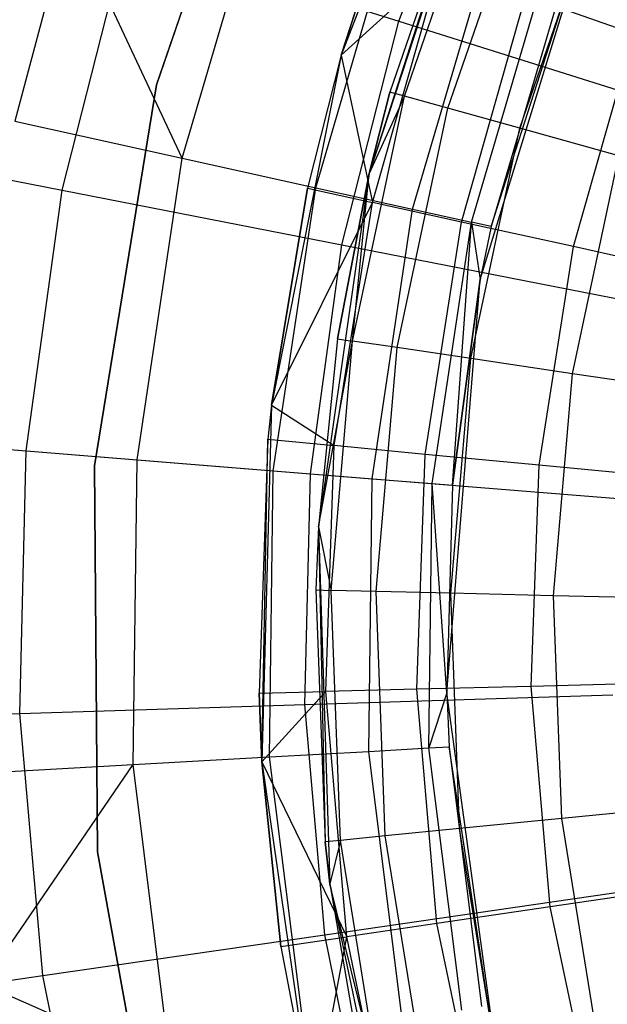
# Model space of a CAD drawing. Extents: x -22.9 to 23, y 4.7 to 50.6.
# Tile 36 of 95: x -2.037 to -1.52, y 27.355 to 28.22. Entities that reach past the tile are written whole.
import ezdxf

# ---------------------------------------------------------------- set-up
doc = ezdxf.new("R2010")
doc.units = 0
doc.header["$LTSCALE"] = 2.54
doc.layers.get('0').update_dxf_attribs({"linetype": 'CONTINUOUS'})

# ---------------------------------------------------------------- blocks, each defined once
blk = doc.blocks.new('HOTEL-MOOD-11783-11791_STL')
at = {"color": 0}
for p, q in [((-1.91642, 28.1632, 28.9161), (-1.80609, 28.48398, 28.9161)), ((-1.80609, 28.48398, 28.7961), (-1.91642, 28.1632, 28.7961)), ((-1.80609, 28.48398, 28.7961), (-1.91642, 28.1632, 28.7961)), ((-1.91642, 28.1632, 28.9161), (-1.80609, 28.48398, 28.9161)), ((-1.64155, 28.48238, 24.79637), (-1.75397, 28.18943, 24.79637)), ((-1.64155, 28.48238, 24.79637), (-1.75397, 28.18943, 24.79637)), ((-1.70337, 28.2192, 18.79245), (-1.63164, 28.4091, 18.79245)), ((-1.70337, 28.2192, 18.79245), (-1.63164, 28.4091, 18.79245)), ((-1.63177, 28.38332, 24.79637), (-1.72955, 28.08518, 24.79637)), ((-1.63177, 28.38332, 29.09637), (-1.72955, 28.08518, 24.79637)), ((-1.63177, 28.38332, 24.79637), (-1.72955, 28.08518, 24.79637)), ((-1.63177, 28.38332, 29.09637), (-1.72955, 28.08518, 24.79637)), ((-1.63895, 28.36629, 29.09637), (-1.72955, 28.08518, 24.79637)), ((-1.63895, 28.36629, 29.09637), (-1.72955, 28.08518, 24.79637)), ((-1.63895, 28.36629, 29.09637), (-1.71125, 28.1568, 29.09637)), ((-1.63895, 28.36629, 29.09637), (-1.71125, 28.1568, 29.09637)), ((-1.89373, 28.09867, 23.99702), (-1.81825, 28.35575, 23.99702)), ((-1.89373, 28.09867, 23.99702), (-1.81825, 28.35575, 23.99702)), ((-1.69843, 28.15324, 29.31481), (-1.62667, 28.36118, 29.31481)), ((-1.69843, 28.15324, 29.31481), (-1.62667, 28.36118, 29.31481)), ((-1.66016, 28.14262, 29.53003), (-1.59, 28.34594, 29.53003)), ((-1.66016, 28.14262, 29.53003), (-1.59, 28.34594, 29.53003)), ((-1.63179, 27.99208, 25.85124), (-1.52503, 28.34044, 25.85124)), ((-1.62218, 28.03871, 25.03868), (-1.52503, 28.34044, 25.85124)), ((-1.62218, 28.03871, 25.03868), (-1.52503, 28.34044, 25.85124)), ((-1.59701, 28.12509, 29.73883), (-1.52948, 28.32079, 29.73883)), ((-1.59701, 28.12509, 29.73883), (-1.52948, 28.32079, 29.73883)), ((-1.99314, 28.31046, 23.77019), (-2.04106, 28.1312, 23.77019)), ((-1.99314, 28.31046, 23.77019), (-2.04106, 28.1312, 23.77019)), ((-1.89373, 28.09867, 23.99702), (-1.99314, 28.31046, 23.77019)), ((-1.89373, 28.09867, 23.99702), (-1.99314, 28.31046, 23.77019)), ((-1.77646, 28.07278, 24.24154), (-1.70559, 28.31413, 24.24154)), ((-1.77646, 28.07278, 24.24154), (-1.70559, 28.31413, 24.24154)), ((-1.99939, 28.07052, 18.99148), (-1.94244, 28.2945, 18.99148)), ((-1.99939, 28.07052, 18.99148), (-1.94244, 28.2945, 18.99148)), ((-1.94244, 28.2945, 18.99148), (-1.70337, 28.2192, 18.79245)), ((-1.94244, 28.2945, 18.99148), (-1.70337, 28.2192, 18.79245)), ((-1.72272, 28.28725, 29.52938), (-1.75397, 28.18943, 29.52938)), ((-1.75397, 28.18943, 24.79637), (-1.72272, 28.28725, 29.52938)), ((-1.75397, 28.18943, 24.79637), (-1.72272, 28.28725, 29.52938)), ((-1.72272, 28.28725, 29.52938), (-1.75397, 28.18943, 29.52938)), ((-1.69124, 28.05396, 24.49961), (-1.62373, 28.28388, 24.49961)), ((-1.69124, 28.05396, 24.49961), (-1.62373, 28.28388, 24.49961)), ((-1.75397, 28.18943, 29.52938), (-1.66746, 28.26788, 29.72939)), ((-1.75397, 28.18943, 29.52938), (-1.66746, 28.26788, 29.72939)), ((-1.72654, 28.05978, 29.72939), (-1.66746, 28.26788, 29.72939)), ((-1.72654, 28.05978, 29.72939), (-1.66746, 28.26788, 29.72939)), ((-1.63952, 28.04254, 24.76684), (-1.57405, 28.26553, 24.76684)), ((-1.63952, 28.04254, 24.76684), (-1.57405, 28.26553, 24.76684)), ((-1.55739, 28.25937, 25.03868), (-1.62218, 28.03871, 25.03868)), ((-1.55739, 28.25937, 25.03868), (-1.62218, 28.03871, 25.03868)), ((-1.6483, 28.04259, 29.92178), (-1.59186, 28.24139, 29.92178)), ((-1.6483, 28.04259, 29.92178), (-1.59186, 28.24139, 29.92178)), ((-1.49683, 28.20809, 30.10424), (-1.59186, 28.24139, 29.92178)), ((-1.49683, 28.20809, 30.10424), (-1.59186, 28.24139, 29.92178)), ((-1.7534, 28.02247, 18.79245), (-1.70337, 28.2192, 18.79245)), ((-1.7534, 28.02247, 18.79245), (-1.70337, 28.2192, 18.79245)), ((-1.70337, 28.2192, 18.79245), (-1.44488, 28.1378, 18.62218)), ((-1.70337, 28.2192, 18.79245), (-1.44488, 28.1378, 18.62218)), ((-1.54995, 28.02099, 30.10424), (-1.49683, 28.20809, 30.10424)), ((-1.54995, 28.02099, 30.10424), (-1.49683, 28.20809, 30.10424)), ((-1.75397, 28.18943, 24.79637), (-1.81527, 27.88169, 24.79637)), ((-1.75397, 28.18943, 24.79637), (-1.81527, 27.88169, 24.79637)), ((-1.75397, 28.18943, 29.52938), (-1.78373, 28.07234, 29.52938)), ((-1.75397, 28.18943, 24.79637), (-1.78373, 28.07234, 29.52938)), ((-1.75397, 28.18943, 29.52938), (-1.78373, 28.07234, 29.52938)), ((-1.75397, 28.18943, 24.79637), (-1.78373, 28.07234, 29.52938)), ((-1.75397, 28.18943, 29.52938), (-1.72654, 28.05978, 29.72939)), ((-1.75397, 28.18943, 29.52938), (-1.72654, 28.05978, 29.72939)), ((-1.75397, 28.18943, 24.79637), (-1.75397, 28.18943, 29.52938)), ((-1.75397, 28.18943, 24.79637), (-1.75397, 28.18943, 29.52938)), ((-1.97095, 27.82838, 28.9161), (-1.91642, 28.1632, 28.9161)), ((-1.91642, 28.1632, 28.7961), (-1.97095, 27.82838, 28.7961)), ((-1.91642, 28.1632, 28.7961), (-1.97095, 27.82838, 28.7961)), ((-1.97095, 27.82838, 28.9161), (-1.91642, 28.1632, 28.9161)), ((-1.91642, 28.1632, 28.7961), (-1.91642, 28.1632, 28.9161)), ((-1.91642, 28.1632, 28.7961), (-1.91642, 28.1632, 28.9161)), ((-1.71125, 28.1568, 29.09637), (-1.72955, 28.08518, 29.09637)), ((-1.72955, 28.08518, 24.79637), (-1.71125, 28.1568, 29.09637)), ((-1.72955, 28.08518, 24.79637), (-1.71125, 28.1568, 29.09637)), ((-1.71125, 28.1568, 29.09637), (-1.72955, 28.08518, 29.09637)), ((-1.69843, 28.15324, 29.31481), (-1.71125, 28.1568, 29.09637)), ((-1.69843, 28.15324, 29.31481), (-1.71125, 28.1568, 29.09637)), ((-1.7441, 27.93805, 29.31481), (-1.69843, 28.15324, 29.31481)), ((-1.7441, 27.93805, 29.31481), (-1.69843, 28.15324, 29.31481)), ((-1.69843, 28.15324, 29.31481), (-1.72955, 28.08518, 29.09637)), ((-1.69843, 28.15324, 29.31481), (-1.72955, 28.08518, 29.09637)), ((-1.66016, 28.14262, 29.53003), (-1.69843, 28.15324, 29.31481)), ((-1.66016, 28.14262, 29.53003), (-1.69843, 28.15324, 29.31481)), ((-1.70482, 27.93221, 29.53003), (-1.66016, 28.14262, 29.53003)), ((-1.70482, 27.93221, 29.53003), (-1.66016, 28.14262, 29.53003)), ((-1.59701, 28.12509, 29.73883), (-1.66016, 28.14262, 29.53003)), ((-1.59701, 28.12509, 29.73883), (-1.66016, 28.14262, 29.53003)), ((-2.04106, 28.1312, 23.77019), (-1.89373, 28.09867, 23.99702)), ((-2.04106, 28.1312, 23.77019), (-1.89373, 28.09867, 23.99702)), ((-1.63999, 27.92258, 29.73883), (-1.59701, 28.12509, 29.73883)), ((-1.63999, 27.92258, 29.73883), (-1.59701, 28.12509, 29.73883)), ((-1.50991, 28.10092, 29.93813), (-1.59701, 28.12509, 29.73883)), ((-1.50991, 28.10092, 29.93813), (-1.59701, 28.12509, 29.73883)), ((-2.22241, 28.11408, 19.21688), (-1.99939, 28.07052, 18.99148)), ((-2.22241, 28.11408, 19.21688), (-1.99939, 28.07052, 18.99148)), ((-1.9335, 27.8337, 23.99702), (-1.89373, 28.09867, 23.99702)), ((-1.9335, 27.8337, 23.99702), (-1.89373, 28.09867, 23.99702)), ((-1.89373, 28.09867, 23.99702), (-1.77646, 28.07278, 24.24154)), ((-1.89373, 28.09867, 23.99702), (-1.77646, 28.07278, 24.24154)), ((-1.55057, 27.90929, 29.93813), (-1.50991, 28.10092, 29.93813)), ((-1.55057, 27.90929, 29.93813), (-1.50991, 28.10092, 29.93813)), ((-1.72955, 28.08518, 24.79637), (-1.77407, 27.77459, 24.79637)), ((-1.72955, 28.08518, 24.79637), (-1.77407, 27.77459, 24.79637)), ((-1.72955, 28.08518, 29.09637), (-1.75726, 27.94, 29.09637)), ((-1.75726, 27.94, 29.09637), (-1.72955, 28.08518, 24.79637)), ((-1.75726, 27.94, 29.09637), (-1.72955, 28.08518, 24.79637)), ((-1.72955, 28.08518, 29.09637), (-1.75726, 27.94, 29.09637)), ((-1.7441, 27.93805, 29.31481), (-1.72955, 28.08518, 29.09637)), ((-1.7441, 27.93805, 29.31481), (-1.72955, 28.08518, 29.09637)), ((-1.72955, 28.08518, 29.09637), (-1.72955, 28.08518, 24.79637)), ((-1.72955, 28.08518, 29.09637), (-1.72955, 28.08518, 24.79637)), ((-2.03091, 27.84158, 18.99148), (-1.99939, 28.07052, 18.99148)), ((-2.03091, 27.84158, 18.99148), (-1.99939, 28.07052, 18.99148)), ((-1.99939, 28.07052, 18.99148), (-1.7534, 28.02247, 18.79245)), ((-1.99939, 28.07052, 18.99148), (-1.7534, 28.02247, 18.79245)), ((-1.78373, 28.07234, 29.52938), (-1.81527, 27.88169, 29.52938)), ((-1.81527, 27.88169, 24.79637), (-1.78373, 28.07234, 29.52938)), ((-1.81527, 27.88169, 24.79637), (-1.78373, 28.07234, 29.52938)), ((-1.78373, 28.07234, 29.52938), (-1.81527, 27.88169, 29.52938)), ((-1.8138, 27.82402, 24.24154), (-1.77646, 28.07278, 24.24154)), ((-1.8138, 27.82402, 24.24154), (-1.77646, 28.07278, 24.24154)), ((-1.78373, 28.07234, 29.52938), (-1.72654, 28.05978, 29.72939)), ((-1.78373, 28.07234, 29.52938), (-1.72654, 28.05978, 29.72939)), ((-1.77646, 28.07278, 24.24154), (-1.69124, 28.05396, 24.49961)), ((-1.77646, 28.07278, 24.24154), (-1.69124, 28.05396, 24.49961)), ((-1.81527, 27.88169, 29.52938), (-1.72654, 28.05978, 29.72939)), ((-1.81527, 27.88169, 29.52938), (-1.72654, 28.05978, 29.72939)), ((-1.76011, 27.84607, 29.72939), (-1.72654, 28.05978, 29.72939)), ((-1.76011, 27.84607, 29.72939), (-1.72654, 28.05978, 29.72939)), ((-1.6483, 28.04259, 29.92178), (-1.72654, 28.05978, 29.72939)), ((-1.6483, 28.04259, 29.92178), (-1.72654, 28.05978, 29.72939)), ((-1.72681, 27.81699, 24.49961), (-1.69124, 28.05396, 24.49961)), ((-1.72681, 27.81699, 24.49961), (-1.69124, 28.05396, 24.49961)), ((-1.69124, 28.05396, 24.49961), (-1.63952, 28.04254, 24.76684)), ((-1.69124, 28.05396, 24.49961), (-1.63952, 28.04254, 24.76684)), ((-1.68037, 27.83844, 29.92178), (-1.6483, 28.04259, 29.92178)), ((-1.68037, 27.83844, 29.92178), (-1.6483, 28.04259, 29.92178)), ((-1.67402, 27.81272, 24.76684), (-1.63952, 28.04254, 24.76684)), ((-1.67402, 27.81272, 24.76684), (-1.63952, 28.04254, 24.76684)), ((-1.65632, 27.81129, 25.03868), (-1.63952, 28.04254, 24.76684)), ((-1.65632, 27.81129, 25.03868), (-1.63952, 28.04254, 24.76684)), ((-1.54995, 28.02099, 30.10424), (-1.6483, 28.04259, 29.92178)), ((-1.54995, 28.02099, 30.10424), (-1.6483, 28.04259, 29.92178)), ((-1.62218, 28.03871, 25.03868), (-1.63952, 28.04254, 24.76684)), ((-1.63952, 28.04254, 24.76684), (-1.63179, 27.99208, 25.03868)), ((-1.62218, 28.03871, 25.03868), (-1.63952, 28.04254, 24.76684)), ((-1.63952, 28.04254, 24.76684), (-1.63179, 27.99208, 25.03868)), ((-1.62218, 28.03871, 25.03868), (-1.63179, 27.99208, 25.85124)), ((-1.62218, 28.03871, 25.03868), (-1.63179, 27.99208, 25.03868)), ((-1.62218, 28.03871, 25.03868), (-1.63179, 27.99208, 25.85124)), ((-1.62218, 28.03871, 25.03868), (-1.63179, 27.99208, 25.03868)), ((-1.78108, 27.82137, 18.79245), (-1.7534, 28.02247, 18.79245)), ((-1.78108, 27.82137, 18.79245), (-1.7534, 28.02247, 18.79245)), ((-1.7534, 28.02247, 18.79245), (-1.48742, 27.97052, 18.62218)), ((-1.7534, 28.02247, 18.79245), (-1.48742, 27.97052, 18.62218)), ((-1.58014, 27.82885, 30.10424), (-1.54995, 28.02099, 30.10424)), ((-1.58014, 27.82885, 30.10424), (-1.54995, 28.02099, 30.10424)), ((-1.43268, 27.99523, 30.27458), (-1.54995, 28.02099, 30.10424)), ((-1.43268, 27.99523, 30.27458), (-1.54995, 28.02099, 30.10424)), ((-1.66116, 27.6289, 25.85124), (-1.63179, 27.99208, 25.85124)), ((-1.63179, 27.99208, 25.03868), (-1.65632, 27.81129, 25.03868)), ((-1.65632, 27.81129, 25.03868), (-1.63179, 27.99208, 25.85124)), ((-1.65632, 27.81129, 25.03868), (-1.63179, 27.99208, 25.85124)), ((-1.63179, 27.99208, 25.03868), (-1.65632, 27.81129, 25.03868)), ((-1.63179, 27.99208, 25.03868), (-1.63179, 27.99208, 25.85124)), ((-1.63179, 27.99208, 25.03868), (-1.63179, 27.99208, 25.85124)), ((-1.75726, 27.94, 29.09637), (-1.77407, 27.77459, 24.79637)), ((-1.75726, 27.94, 29.09637), (-1.77407, 27.77459, 24.79637)), ((-1.75726, 27.94, 29.09637), (-1.77407, 27.77459, 29.09637)), ((-1.75726, 27.94, 29.09637), (-1.77407, 27.77459, 29.09637)), ((-1.77407, 27.77459, 29.09637), (-1.7441, 27.93805, 29.31481)), ((-1.77407, 27.77459, 29.09637), (-1.7441, 27.93805, 29.31481)), ((-1.76297, 27.71888, 29.31481), (-1.7441, 27.93805, 29.31481)), ((-1.76297, 27.71888, 29.31481), (-1.7441, 27.93805, 29.31481)), ((-1.75726, 27.94, 29.09637), (-1.7441, 27.93805, 29.31481)), ((-1.75726, 27.94, 29.09637), (-1.7441, 27.93805, 29.31481)), ((-1.70482, 27.93221, 29.53003), (-1.7441, 27.93805, 29.31481)), ((-1.70482, 27.93221, 29.53003), (-1.7441, 27.93805, 29.31481)), ((-1.72327, 27.71791, 29.53003), (-1.70482, 27.93221, 29.53003)), ((-1.72327, 27.71791, 29.53003), (-1.70482, 27.93221, 29.53003)), ((-1.63999, 27.92258, 29.73883), (-1.70482, 27.93221, 29.53003)), ((-1.63999, 27.92258, 29.73883), (-1.70482, 27.93221, 29.53003)), ((-1.65775, 27.71632, 29.73883), (-1.63999, 27.92258, 29.73883)), ((-1.65775, 27.71632, 29.73883), (-1.63999, 27.92258, 29.73883)), ((-1.55057, 27.90929, 29.93813), (-1.63999, 27.92258, 29.73883)), ((-1.55057, 27.90929, 29.93813), (-1.63999, 27.92258, 29.73883)), ((-1.56738, 27.71412, 29.93813), (-1.55057, 27.90929, 29.93813)), ((-1.56738, 27.71412, 29.93813), (-1.55057, 27.90929, 29.93813)), ((-1.4379, 27.89255, 30.125), (-1.55057, 27.90929, 29.93813)), ((-1.4379, 27.89255, 30.125), (-1.55057, 27.90929, 29.93813)), ((-1.81527, 27.88169, 24.79637), (-1.82369, 27.56802, 24.79637)), ((-1.81527, 27.88169, 24.79637), (-1.82369, 27.56802, 24.79637)), ((-1.81527, 27.88169, 29.52938), (-1.8184, 27.85164, 29.52938)), ((-1.81527, 27.88169, 24.79637), (-1.8184, 27.85164, 29.52938)), ((-1.81527, 27.88169, 29.52938), (-1.8184, 27.85164, 29.52938)), ((-1.81527, 27.88169, 24.79637), (-1.8184, 27.85164, 29.52938)), ((-1.81527, 27.88169, 29.52938), (-1.76011, 27.84607, 29.72939)), ((-1.81527, 27.88169, 29.52938), (-1.76011, 27.84607, 29.72939)), ((-1.81527, 27.88169, 24.79637), (-1.81527, 27.88169, 29.52938)), ((-1.81527, 27.88169, 24.79637), (-1.81527, 27.88169, 29.52938)), ((-2.2574, 27.8599, 19.21688), (-2.03091, 27.84158, 18.99148)), ((-2.2574, 27.8599, 19.21688), (-2.03091, 27.84158, 18.99148)), ((-1.8184, 27.85164, 29.52938), (-1.82621, 27.62838, 29.52938)), ((-1.8184, 27.85164, 29.52938), (-1.82621, 27.62838, 29.52938)), ((-1.82369, 27.56802, 24.79637), (-1.8184, 27.85164, 29.52938)), ((-1.82369, 27.56802, 24.79637), (-1.8184, 27.85164, 29.52938)), ((-1.8184, 27.85164, 29.52938), (-1.76011, 27.84607, 29.72939)), ((-1.8184, 27.85164, 29.52938), (-1.76011, 27.84607, 29.72939)), ((-2.08389, 27.84587, 23.77019), (-1.9335, 27.8337, 23.99702)), ((-2.08389, 27.84587, 23.77019), (-1.9335, 27.8337, 23.99702)), ((-1.76767, 27.62987, 29.72939), (-1.76011, 27.84607, 29.72939)), ((-1.76767, 27.62987, 29.72939), (-1.76011, 27.84607, 29.72939)), ((-1.68037, 27.83844, 29.92178), (-1.76011, 27.84607, 29.72939)), ((-1.68037, 27.83844, 29.92178), (-1.76011, 27.84607, 29.72939)), ((-2.03659, 27.61055, 18.99148), (-2.03091, 27.84158, 18.99148)), ((-2.03659, 27.61055, 18.99148), (-2.03091, 27.84158, 18.99148)), ((-2.03091, 27.84158, 18.99148), (-1.78108, 27.82137, 18.79245)), ((-2.03091, 27.84158, 18.99148), (-1.78108, 27.82137, 18.79245)), ((-1.6876, 27.63191, 29.92178), (-1.68037, 27.83844, 29.92178)), ((-1.6876, 27.63191, 29.92178), (-1.68037, 27.83844, 29.92178)), ((-1.58014, 27.82885, 30.10424), (-1.68037, 27.83844, 29.92178)), ((-1.58014, 27.82885, 30.10424), (-1.68037, 27.83844, 29.92178)), ((-1.96811, 27.48917, 28.9161), (-1.97095, 27.82838, 28.9161)), ((-1.97095, 27.82838, 28.7961), (-1.96811, 27.48917, 28.7961)), ((-1.97095, 27.82838, 28.7961), (-1.96811, 27.48917, 28.7961)), ((-1.97095, 27.82838, 28.7961), (-1.97095, 27.82838, 28.9161)), ((-1.96811, 27.48917, 28.9161), (-1.97095, 27.82838, 28.9161)), ((-1.97095, 27.82838, 28.7961), (-1.97095, 27.82838, 28.9161)), ((-1.93683, 27.56579, 23.99702), (-1.9335, 27.8337, 23.99702)), ((-1.93683, 27.56579, 23.99702), (-1.9335, 27.8337, 23.99702)), ((-1.9335, 27.8337, 23.99702), (-1.8138, 27.82402, 24.24154)), ((-1.9335, 27.8337, 23.99702), (-1.8138, 27.82402, 24.24154)), ((-1.58694, 27.63447, 30.10424), (-1.58014, 27.82885, 30.10424)), ((-1.58694, 27.63447, 30.10424), (-1.58014, 27.82885, 30.10424)), ((-1.46061, 27.81741, 30.27458), (-1.58014, 27.82885, 30.10424)), ((-1.46061, 27.81741, 30.27458), (-1.58014, 27.82885, 30.10424)), ((-1.81692, 27.5725, 24.24154), (-1.8138, 27.82402, 24.24154)), ((-1.81692, 27.5725, 24.24154), (-1.8138, 27.82402, 24.24154)), ((-1.8138, 27.82402, 24.24154), (-1.72681, 27.81699, 24.49961)), ((-1.8138, 27.82402, 24.24154), (-1.72681, 27.81699, 24.49961)), ((-1.78608, 27.61844, 18.79245), (-1.78108, 27.82137, 18.79245)), ((-1.78608, 27.61844, 18.79245), (-1.78108, 27.82137, 18.79245)), ((-1.78108, 27.82137, 18.79245), (-1.51096, 27.79953, 18.62218)), ((-1.78108, 27.82137, 18.79245), (-1.51096, 27.79953, 18.62218)), ((-1.72978, 27.57737, 24.49961), (-1.72681, 27.81699, 24.49961)), ((-1.72978, 27.57737, 24.49961), (-1.72681, 27.81699, 24.49961)), ((-1.72681, 27.81699, 24.49961), (-1.67402, 27.81272, 24.76684)), ((-1.72681, 27.81699, 24.49961), (-1.67402, 27.81272, 24.76684)), ((-1.6769, 27.58033, 24.76684), (-1.67402, 27.81272, 24.76684)), ((-1.6769, 27.58033, 24.76684), (-1.67402, 27.81272, 24.76684)), ((-1.67402, 27.81272, 24.76684), (-1.65632, 27.81129, 25.03868)), ((-1.66116, 27.6289, 25.03868), (-1.67402, 27.81272, 24.76684)), ((-1.66116, 27.6289, 25.03868), (-1.67402, 27.81272, 24.76684)), ((-1.67402, 27.81272, 24.76684), (-1.65632, 27.81129, 25.03868)), ((-1.65632, 27.81129, 25.03868), (-1.66116, 27.6289, 25.85124)), ((-1.65632, 27.81129, 25.03868), (-1.66116, 27.6289, 25.85124)), ((-1.65632, 27.81129, 25.03868), (-1.66116, 27.6289, 25.03868)), ((-1.65632, 27.81129, 25.03868), (-1.66116, 27.6289, 25.03868)), ((-1.77407, 27.77459, 24.79637), (-1.77627, 27.7192, 29.09637)), ((-1.77407, 27.77459, 29.09637), (-1.77627, 27.7192, 29.09637)), ((-1.77407, 27.77459, 24.79637), (-1.77627, 27.7192, 29.09637)), ((-1.77407, 27.77459, 29.09637), (-1.77627, 27.7192, 29.09637)), ((-1.77407, 27.77459, 24.79637), (-1.76399, 27.461, 24.79637)), ((-1.77407, 27.77459, 24.79637), (-1.76399, 27.461, 24.79637)), ((-1.77407, 27.77459, 24.79637), (-1.76801, 27.49774, 29.09637)), ((-1.77407, 27.77459, 24.79637), (-1.76801, 27.49774, 29.09637)), ((-1.77407, 27.77459, 29.09637), (-1.77407, 27.77459, 24.79637)), ((-1.77407, 27.77459, 29.09637), (-1.77407, 27.77459, 24.79637)), ((-1.77407, 27.77459, 29.09637), (-1.76297, 27.71888, 29.31481)), ((-1.77407, 27.77459, 29.09637), (-1.76297, 27.71888, 29.31481)), ((-1.77627, 27.7192, 29.09637), (-1.76801, 27.49774, 29.09637)), ((-1.77627, 27.7192, 29.09637), (-1.76801, 27.49774, 29.09637)), ((-1.77627, 27.7192, 29.09637), (-1.76297, 27.71888, 29.31481)), ((-1.77627, 27.7192, 29.09637), (-1.76297, 27.71888, 29.31481)), ((-1.72327, 27.71791, 29.53003), (-1.76297, 27.71888, 29.31481)), ((-1.72327, 27.71791, 29.53003), (-1.76297, 27.71888, 29.31481)), ((-1.75477, 27.49905, 29.31481), (-1.76297, 27.71888, 29.31481)), ((-1.75477, 27.49905, 29.31481), (-1.76297, 27.71888, 29.31481)), ((-1.65775, 27.71632, 29.73883), (-1.72327, 27.71791, 29.53003)), ((-1.71525, 27.50297, 29.53003), (-1.72327, 27.71791, 29.53003)), ((-1.71525, 27.50297, 29.53003), (-1.72327, 27.71791, 29.53003)), ((-1.65775, 27.71632, 29.73883), (-1.72327, 27.71791, 29.53003)), ((-1.56738, 27.71412, 29.93813), (-1.65775, 27.71632, 29.73883)), ((-1.56738, 27.71412, 29.93813), (-1.65775, 27.71632, 29.73883)), ((-1.65003, 27.50944, 29.73883), (-1.65775, 27.71632, 29.73883)), ((-1.65003, 27.50944, 29.73883), (-1.65775, 27.71632, 29.73883)), ((-1.4535, 27.71135, 30.125), (-1.56738, 27.71412, 29.93813)), ((-1.56008, 27.51837, 29.93813), (-1.56738, 27.71412, 29.93813)), ((-1.56008, 27.51837, 29.93813), (-1.56738, 27.71412, 29.93813)), ((-1.4535, 27.71135, 30.125), (-1.56738, 27.71412, 29.93813)), ((-1.4669, 27.63752, 30.27458), (-1.58694, 27.63447, 30.10424)), ((-1.4669, 27.63752, 30.27458), (-1.58694, 27.63447, 30.10424)), ((-1.82621, 27.62838, 29.52938), (-1.76767, 27.62987, 29.72939)), ((-1.82621, 27.62838, 29.52938), (-1.76767, 27.62987, 29.72939)), ((-1.82621, 27.62838, 29.52938), (-1.82369, 27.56802, 29.52938)), ((-1.82369, 27.56802, 24.79637), (-1.82621, 27.62838, 29.52938)), ((-1.82621, 27.62838, 29.52938), (-1.82369, 27.56802, 29.52938)), ((-1.82369, 27.56802, 24.79637), (-1.82621, 27.62838, 29.52938)), ((-1.82369, 27.56802, 29.52938), (-1.76767, 27.62987, 29.72939)), ((-1.82369, 27.56802, 29.52938), (-1.76767, 27.62987, 29.72939)), ((-1.78608, 27.61844, 18.79245), (-1.5152, 27.62698, 18.62218)), ((-1.78608, 27.61844, 18.79245), (-1.5152, 27.62698, 18.62218)), ((-1.6876, 27.63191, 29.92178), (-1.76767, 27.62987, 29.72939)), ((-1.6876, 27.63191, 29.92178), (-1.76767, 27.62987, 29.72939)), ((-1.74912, 27.41434, 29.72939), (-1.76767, 27.62987, 29.72939)), ((-1.74912, 27.41434, 29.72939), (-1.76767, 27.62987, 29.72939)), ((-1.58694, 27.63447, 30.10424), (-1.6876, 27.63191, 29.92178)), ((-1.58694, 27.63447, 30.10424), (-1.6876, 27.63191, 29.92178)), ((-1.66987, 27.42601, 29.92178), (-1.6876, 27.63191, 29.92178)), ((-1.66987, 27.42601, 29.92178), (-1.6876, 27.63191, 29.92178)), ((-1.66116, 27.6289, 25.03868), (-1.6769, 27.58033, 24.76684)), ((-1.66116, 27.6289, 25.03868), (-1.6769, 27.58033, 24.76684)), ((-1.61178, 27.2679, 25.85124), (-1.66116, 27.6289, 25.85124)), ((-1.66116, 27.6289, 25.85124), (-1.65918, 27.58133, 25.03868)), ((-1.66116, 27.6289, 25.85124), (-1.65918, 27.58133, 25.03868)), ((-1.66116, 27.6289, 25.85124), (-1.66116, 27.6289, 25.03868)), ((-1.66116, 27.6289, 25.03868), (-1.65918, 27.58133, 25.03868)), ((-1.66116, 27.6289, 25.85124), (-1.66116, 27.6289, 25.03868)), ((-1.66116, 27.6289, 25.03868), (-1.65918, 27.58133, 25.03868)), ((-1.57026, 27.44069, 30.10424), (-1.58694, 27.63447, 30.10424)), ((-1.57026, 27.44069, 30.10424), (-1.58694, 27.63447, 30.10424)), ((-2.03659, 27.61055, 18.99148), (-1.78608, 27.61844, 18.79245)), ((-2.03659, 27.61055, 18.99148), (-1.78608, 27.61844, 18.79245)), ((-1.76832, 27.41623, 18.79245), (-1.78608, 27.61844, 18.79245)), ((-1.76832, 27.41623, 18.79245), (-1.78608, 27.61844, 18.79245)), ((-2.26371, 27.60339, 19.21688), (-2.03659, 27.61055, 18.99148)), ((-2.26371, 27.60339, 19.21688), (-2.03659, 27.61055, 18.99148)), ((-2.01638, 27.38033, 18.99148), (-2.03659, 27.61055, 18.99148)), ((-2.01638, 27.38033, 18.99148), (-2.03659, 27.61055, 18.99148)), ((-1.81692, 27.5725, 24.24154), (-1.72978, 27.57737, 24.49961)), ((-1.81692, 27.5725, 24.24154), (-1.72978, 27.57737, 24.49961)), ((-1.72978, 27.57737, 24.49961), (-1.6769, 27.58033, 24.76684)), ((-1.72978, 27.57737, 24.49961), (-1.6769, 27.58033, 24.76684)), ((-1.7001, 27.33959, 24.49961), (-1.72978, 27.57737, 24.49961)), ((-1.7001, 27.33959, 24.49961), (-1.72978, 27.57737, 24.49961)), ((-1.6769, 27.58033, 24.76684), (-1.65918, 27.58133, 25.03868)), ((-1.6769, 27.58033, 24.76684), (-1.65918, 27.58133, 25.03868)), ((-1.64812, 27.34972, 24.76684), (-1.6769, 27.58033, 24.76684)), ((-1.64812, 27.34972, 24.76684), (-1.6769, 27.58033, 24.76684)), ((-1.61178, 27.2679, 25.85124), (-1.65918, 27.58133, 25.03868)), ((-1.65918, 27.58133, 25.03868), (-1.63069, 27.35312, 25.03868)), ((-1.61178, 27.2679, 25.85124), (-1.65918, 27.58133, 25.03868)), ((-1.65918, 27.58133, 25.03868), (-1.63069, 27.35312, 25.03868)), ((-2.08747, 27.55736, 23.77019), (-1.93683, 27.56579, 23.99702)), ((-2.08747, 27.55736, 23.77019), (-1.93683, 27.56579, 23.99702)), ((-2.06899, 27.37272, 23.77019), (-1.93683, 27.56579, 23.99702)), ((-2.06899, 27.37272, 23.77019), (-1.93683, 27.56579, 23.99702)), ((-1.93683, 27.56579, 23.99702), (-1.81692, 27.5725, 24.24154)), ((-1.93683, 27.56579, 23.99702), (-1.81692, 27.5725, 24.24154)), ((-1.90364, 27.29992, 23.99702), (-1.93683, 27.56579, 23.99702)), ((-1.90364, 27.29992, 23.99702), (-1.93683, 27.56579, 23.99702)), ((-1.82369, 27.56802, 29.52938), (-1.74912, 27.41434, 29.72939)), ((-1.82369, 27.56802, 29.52938), (-1.80705, 27.4058, 29.52938)), ((-1.82369, 27.56802, 29.52938), (-1.74912, 27.41434, 29.72939)), ((-1.80705, 27.4058, 29.52938), (-1.82369, 27.56802, 24.79637)), ((-1.82369, 27.56802, 24.79637), (-1.77896, 27.25744, 24.79637)), ((-1.80705, 27.4058, 29.52938), (-1.82369, 27.56802, 24.79637)), ((-1.82369, 27.56802, 29.52938), (-1.80705, 27.4058, 29.52938)), ((-1.82369, 27.56802, 29.52938), (-1.82369, 27.56802, 24.79637)), ((-1.82369, 27.56802, 29.52938), (-1.82369, 27.56802, 24.79637)), ((-1.82369, 27.56802, 24.79637), (-1.77896, 27.25744, 24.79637)), ((-1.78576, 27.3229, 24.24154), (-1.81692, 27.5725, 24.24154)), ((-1.78576, 27.3229, 24.24154), (-1.81692, 27.5725, 24.24154)), ((-1.44672, 27.52961, 30.125), (-1.56008, 27.51837, 29.93813)), ((-1.44672, 27.52961, 30.125), (-1.56008, 27.51837, 29.93813)), ((-1.56008, 27.51837, 29.93813), (-1.65003, 27.50944, 29.73883)), ((-1.56008, 27.51837, 29.93813), (-1.65003, 27.50944, 29.73883)), ((-1.52878, 27.32499, 29.93813), (-1.56008, 27.51837, 29.93813)), ((-1.52878, 27.32499, 29.93813), (-1.56008, 27.51837, 29.93813)), ((-1.65003, 27.50944, 29.73883), (-1.71525, 27.50297, 29.53003)), ((-1.65003, 27.50944, 29.73883), (-1.71525, 27.50297, 29.53003)), ((-1.61695, 27.30508, 29.73883), (-1.65003, 27.50944, 29.73883)), ((-1.61695, 27.30508, 29.73883), (-1.65003, 27.50944, 29.73883)), ((-1.75477, 27.49905, 29.31481), (-1.76801, 27.49774, 29.09637)), ((-1.75477, 27.49905, 29.31481), (-1.76801, 27.49774, 29.09637)), ((-1.76399, 27.461, 24.79637), (-1.76801, 27.49774, 29.09637)), ((-1.76801, 27.49774, 29.09637), (-1.76399, 27.461, 29.09637)), ((-1.76399, 27.461, 24.79637), (-1.76801, 27.49774, 29.09637)), ((-1.76801, 27.49774, 29.09637), (-1.76399, 27.461, 29.09637)), ((-1.75477, 27.49905, 29.31481), (-1.76399, 27.461, 29.09637)), ((-1.75477, 27.49905, 29.31481), (-1.76399, 27.461, 29.09637)), ((-1.71525, 27.50297, 29.53003), (-1.75477, 27.49905, 29.31481)), ((-1.71525, 27.50297, 29.53003), (-1.75477, 27.49905, 29.31481)), ((-1.71962, 27.2819, 29.31481), (-1.75477, 27.49905, 29.31481)), ((-1.71962, 27.2819, 29.31481), (-1.75477, 27.49905, 29.31481)), ((-1.68088, 27.29064, 29.53003), (-1.71525, 27.50297, 29.53003)), ((-1.68088, 27.29064, 29.53003), (-1.71525, 27.50297, 29.53003)), ((-1.90799, 27.15532, 28.9161), (-1.96811, 27.48917, 28.9161)), ((-1.96811, 27.48917, 28.7961), (-1.90799, 27.15532, 28.7961)), ((-1.96811, 27.48917, 28.7961), (-1.90799, 27.15532, 28.7961)), ((-1.96811, 27.48917, 28.7961), (-1.96811, 27.48917, 28.9161)), ((-1.90799, 27.15532, 28.9161), (-1.96811, 27.48917, 28.9161)), ((-1.96811, 27.48917, 28.7961), (-1.96811, 27.48917, 28.9161)), ((-1.76832, 27.41623, 18.79245), (-1.5001, 27.45504, 18.62218)), ((-1.76832, 27.41623, 18.79245), (-1.5001, 27.45504, 18.62218)), ((-1.76399, 27.461, 24.79637), (-1.6996, 27.15392, 24.79637)), ((-1.76399, 27.461, 24.79637), (-1.6996, 27.15392, 24.79637)), ((-1.76399, 27.461, 24.79637), (-1.7326, 27.27896, 29.09637)), ((-1.76399, 27.461, 24.79637), (-1.7326, 27.27896, 29.09637)), ((-1.76399, 27.461, 24.79637), (-1.76399, 27.461, 29.09637)), ((-1.76399, 27.461, 29.09637), (-1.7326, 27.27896, 29.09637)), ((-1.76399, 27.461, 24.79637), (-1.76399, 27.461, 29.09637)), ((-1.71962, 27.2819, 29.31481), (-1.76399, 27.461, 29.09637)), ((-1.76399, 27.461, 29.09637), (-1.7326, 27.27896, 29.09637)), ((-1.71962, 27.2819, 29.31481), (-1.76399, 27.461, 29.09637)), ((-1.45147, 27.45819, 30.27458), (-1.57026, 27.44069, 30.10424)), ((-1.45147, 27.45819, 30.27458), (-1.57026, 27.44069, 30.10424)), ((-1.57026, 27.44069, 30.10424), (-1.66987, 27.42601, 29.92178)), ((-1.57026, 27.44069, 30.10424), (-1.66987, 27.42601, 29.92178)), ((-1.53034, 27.25033, 30.10424), (-1.57026, 27.44069, 30.10424)), ((-1.53034, 27.25033, 30.10424), (-1.57026, 27.44069, 30.10424)), ((-1.66987, 27.42601, 29.92178), (-1.74912, 27.41434, 29.72939)), ((-1.66987, 27.42601, 29.92178), (-1.74912, 27.41434, 29.72939)), ((-1.62746, 27.22375, 29.92178), (-1.66987, 27.42601, 29.92178)), ((-1.62746, 27.22375, 29.92178), (-1.66987, 27.42601, 29.92178)), ((-2.01638, 27.38033, 18.99148), (-1.76832, 27.41623, 18.79245)), ((-2.01638, 27.38033, 18.99148), (-1.76832, 27.41623, 18.79245)), ((-1.80705, 27.4058, 29.52938), (-1.74912, 27.41434, 29.72939)), ((-1.80705, 27.4058, 29.52938), (-1.74912, 27.41434, 29.72939)), ((-1.77896, 27.25744, 29.52938), (-1.74912, 27.41434, 29.72939)), ((-1.77896, 27.25744, 29.52938), (-1.74912, 27.41434, 29.72939)), ((-1.72803, 27.21727, 18.79245), (-1.76832, 27.41623, 18.79245)), ((-1.72803, 27.21727, 18.79245), (-1.76832, 27.41623, 18.79245)), ((-1.70473, 27.20261, 29.72939), (-1.74912, 27.41434, 29.72939)), ((-1.70473, 27.20261, 29.72939), (-1.74912, 27.41434, 29.72939)), ((-1.80705, 27.4058, 29.52938), (-1.77896, 27.25744, 29.52938)), ((-1.80705, 27.4058, 29.52938), (-1.77896, 27.25744, 29.52938)), ((-1.80705, 27.4058, 29.52938), (-1.77896, 27.25744, 24.79637)), ((-1.80705, 27.4058, 29.52938), (-1.77896, 27.25744, 24.79637)), ((-2.24126, 27.3478, 19.21688), (-2.01638, 27.38033, 18.99148)), ((-2.24126, 27.3478, 19.21688), (-2.01638, 27.38033, 18.99148)), ((-1.97051, 27.15383, 18.99148), (-2.01638, 27.38033, 18.99148)), ((-1.97051, 27.15383, 18.99148), (-2.01638, 27.38033, 18.99148)), ((-1.90364, 27.29992, 23.99702), (-2.06899, 27.37272, 23.77019)), ((-1.90364, 27.29992, 23.99702), (-2.06899, 27.37272, 23.77019))]:
    blk.add_line(p, q, dxfattribs=at)

msp = doc.modelspace()

# ---------------------------------------------------------------- block references
at = {"color": 0}
msp.add_blockref('HOTEL-MOOD-11783-11791_STL', (0, 0), dxfattribs=at)

doc.saveas('drawing.dxf')
